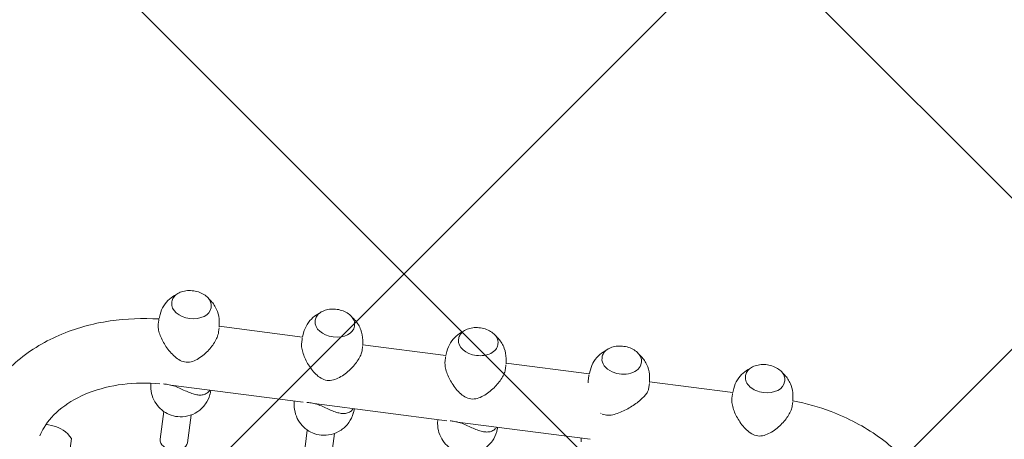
# Model space of a CAD drawing. Header units: metres. Extents: x 5484066 to 5586315, y 5680530 to 5718493.
# Tile 36 of 110: x 5516083.679 to 5516084.326, y 5683296.641 to 5683296.916. Entities that reach past the tile are written whole.
import ezdxf
from ezdxf import colors
from ezdxf.entities.mleader import LeaderData, LeaderLine
from ezdxf.math import Vec2, Vec3

# ---------------------------------------------------------------- set-up
doc = ezdxf.new("R2010")
doc.units = ezdxf.units.M
for name, color, linetype in [('01-SIM Weglinie-PZT-PTW_06-10-2025$0$A-Nawierzchnie', 41, 'Continuous'), ('01-SIM Weglinie-PZT-PTW_06-10-2025$0$A-Plac-Zabaw', 81, 'Continuous'), ('_xref', 7, 'Continuous')]:
    doc.layers.add(name, color=color, linetype=linetype)
doc.layers.add('RR_opis', color=7, linetype='Continuous', lineweight=0)
doc.styles.add('Garamond', font='GARA.TTF', dxfattribs={"height": 1})

# ---------------------------------------------------------------- blocks, each defined once
blk = doc.blocks.new('_None')
blk = doc.blocks.new('01-SIM Weglinie-PZT-PTW_06-10-2025$0$A$C615C02F7')
at = {"lineweight": 0}
for p, q in [((1296.329694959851, 300.5388401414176), (1296.362632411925, 300.9153169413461)), ((1296.362632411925, 300.9846767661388), (1296.362632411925, 300.9153169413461)), ((1293.743409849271, 299.2153169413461), (1295.662632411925, 299.2153169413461)), ((1299.719442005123, 294.4759983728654), (1299.928278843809, 294.5009050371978)), ((1304.099961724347, 294.515316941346), (1303.838938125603, 294.515316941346)), ((1304.484216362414, 294.4759983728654), (1304.208939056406, 294.5088289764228)), ((1305.416876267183, 293.815316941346), (1305.351094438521, 293.815316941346)), ((1296.350298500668, 293.415316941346), (1298.190310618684, 293.415316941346)), ((1299.970789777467, 293.1858959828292), (1299.970789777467, 284.4081330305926)), ((1296.350298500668, 291.615316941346), (1298.190310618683, 291.615316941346)), ((1305.416876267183, 291.215316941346), (1305.351094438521, 291.215316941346)), ((1299.719442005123, 290.5546355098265), (1299.970789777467, 290.5246588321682)), ((1304.099961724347, 290.515316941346), (1303.838938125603, 290.515316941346)), ((1304.484216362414, 290.5546355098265), (1304.208939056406, 290.5218049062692)), ((1304.210789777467, 290.5220256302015), (1304.210789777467, 285.0086082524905)), ((1299.719442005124, 284.9759983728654), (1299.970789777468, 285.0059750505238)), ((1304.099961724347, 285.015316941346), (1303.842212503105, 285.015316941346)), ((1304.484216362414, 284.9759983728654), (1304.208939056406, 285.0088289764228)), ((1305.416876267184, 284.315316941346), (1305.351094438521, 284.315316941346)), ((1296.350298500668, 283.915316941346), (1298.190310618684, 283.915316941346)), ((1299.970789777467, 283.685895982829), (1299.970789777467, 274.9081330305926)), ((1296.350298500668, 282.115316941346), (1298.190310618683, 282.115316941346)), ((1305.416876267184, 281.715316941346), (1305.351094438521, 281.715316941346)), ((1299.719442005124, 281.0546355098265), (1299.970789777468, 281.0246588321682)), ((1304.099961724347, 281.015316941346), (1303.842212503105, 281.015316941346)), ((1304.484216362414, 281.0546355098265), (1304.208939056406, 281.0218049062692)), ((1304.210789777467, 281.0220256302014), (1304.210789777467, 275.5086082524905)), ((1299.719442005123, 275.4759983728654), (1299.970789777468, 275.5059750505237)), ((1304.099961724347, 275.515316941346), (1303.842375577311, 275.515316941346)), ((1304.484216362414, 275.4759983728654), (1304.208939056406, 275.5088289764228)), ((1305.416876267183, 274.8153169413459), (1305.351094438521, 274.8153169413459)), ((1299.970789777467, 274.185895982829), (1299.970789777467, 265.4081330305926)), ((1305.416876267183, 272.2153169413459), (1305.351094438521, 272.2153169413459)), ((1299.719442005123, 271.5546355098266), (1299.970789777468, 271.5246588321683)), ((1304.099961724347, 271.515316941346), (1303.842375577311, 271.515316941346)), ((1304.484216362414, 271.5546355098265), (1304.208939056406, 271.5218049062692)), ((1304.210789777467, 271.5220256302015), (1304.210789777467, 266.0086082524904)), ((1299.719442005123, 265.9759983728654), (1299.970789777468, 266.0059750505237)), ((1304.099961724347, 266.015316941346), (1303.730706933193, 266.015316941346)), ((1304.484216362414, 265.9759983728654), (1304.208939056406, 266.0088289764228)), ((1305.416876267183, 265.315316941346), (1305.351094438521, 265.315316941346)), ((1305.416876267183, 262.715316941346), (1305.351094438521, 262.715316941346)), ((1304.099961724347, 262.015316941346), (1303.730706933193, 262.015316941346)), ((1304.484216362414, 262.0546355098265), (1304.208939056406, 262.0218049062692)), ((1304.210789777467, 262.0220256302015), (1304.210789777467, 256.5086082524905)), ((1304.099961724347, 256.515316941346), (1303.842375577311, 256.515316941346)), ((1304.484216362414, 256.4759983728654), (1304.208939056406, 256.5088289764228)), ((1305.416876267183, 255.815316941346), (1305.351094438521, 255.815316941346)), ((1305.416876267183, 253.215316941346), (1305.351094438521, 253.215316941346)), ((1304.099961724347, 252.515316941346), (1303.842375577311, 252.515316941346)), ((1304.484216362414, 252.5546355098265), (1304.208939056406, 252.5218049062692))]:
    blk.add_line(p, q, dxfattribs=at)
blk.add_arc((1294.337305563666, 300.7131516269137), 2.000000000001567, 311.5033183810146, 354.9999999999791, dxfattribs=at)
at = {"lineweight": 0, "extrusion": (0, 0, -1)}
for centre, major_axis, ratio, start_param, end_param in [((1304.099961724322, 292.5153169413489), (4.509766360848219e-11, 1.999999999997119), 0.6770245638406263, -1.533795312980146e-11, 0.0805696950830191), ((1305.351094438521, 292.515316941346), (0, -1.300000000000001), 0.6770245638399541, 7.02073280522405e-14, 3.141592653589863), ((1296.350298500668, 292.5153169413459), (0, -0.8999999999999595), 0.6770245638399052, 1.014105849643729e-13, 3.141592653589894), ((1304.099961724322, 292.5153169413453), (4.504538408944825e-11, -1.999999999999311), 0.6770245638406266, -0.0805696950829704, 1.529837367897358e-11), ((1304.099961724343, 283.0153169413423), (7.168733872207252e-12, 2.000000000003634), 0.6770245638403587, -2.27196039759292e-12, 0.08056969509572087), ((1305.351094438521, 283.015316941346), (0, -1.300000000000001), 0.6770245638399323, 7.020732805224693e-14, 3.141592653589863), ((1304.099961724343, 283.0153169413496), (7.168932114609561e-12, -2.000000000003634), 0.6770245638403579, -0.08056969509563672, 2.356129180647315e-12), ((1304.099961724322, 273.5153169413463), (4.504549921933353e-11, 1.999999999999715), 0.6770245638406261, -1.529976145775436e-11, 0.08056969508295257), ((1305.351094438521, 273.5153169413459), (3.810182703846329e-14, 1.300000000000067), 0.6770245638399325, -1.57079632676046, 2.136069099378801e-13), ((1305.351094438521, 273.515316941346), (3.410605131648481e-13, -1.30000000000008), 0.6770245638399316, 8.145176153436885e-14, 1.570796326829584), ((1304.099961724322, 273.5153169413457), (4.504543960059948e-11, -1.99999999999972), 0.6770245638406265, -0.08056969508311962, 1.513265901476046e-11), ((1304.099961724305, 264.0153169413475), (7.729940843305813e-11, 1.999999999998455), 0.677024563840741, -2.602185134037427e-11, 0.08056969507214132), ((1305.351094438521, 264.015316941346), (-1.143529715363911e-13, 1.299999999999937), 0.6770245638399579, -1.152579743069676, 1.862954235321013e-13), ((1305.351094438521, 264.0153169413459), (1.13686837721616e-13, -1.299999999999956), 0.6770245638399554, 3.397922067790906e-13, 1.989012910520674), ((1304.099961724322, 264.0153169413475), (4.499337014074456e-11, -2.000000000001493), 0.6770245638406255, -0.08056969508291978, 1.526101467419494e-11), ((1304.099961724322, 254.5153169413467), (4.509766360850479e-11, 1.999999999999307), 0.6770245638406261, -1.533795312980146e-11, 0.0805696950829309), ((1305.351094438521, 254.5153169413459), (1.122963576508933e-13, 1.29999999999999), 0.6770245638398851, -1.570796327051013, 2.240430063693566e-13), ((1305.351094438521, 254.515316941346), (2.273736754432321e-13, -1.300000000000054), 0.67702456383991, 2.106219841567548e-13, 1.570796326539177), ((1304.099961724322, 254.5153169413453), (4.509753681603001e-11, -1.999999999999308), 0.6770245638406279, -0.08056969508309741, 1.51714335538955e-11)]:
    blk.add_ellipse(centre, major_axis=major_axis, ratio=ratio, start_param=start_param, end_param=end_param, dxfattribs=at)
at = {"lineweight": 0}
for points, knots in [([(1295.517107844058, 305.5942624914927), (1296.214845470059, 305.5212331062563), (1296.90260698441, 305.3504112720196), (1298.497738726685, 304.7217015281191), (1299.370740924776, 304.1727881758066), (1300.97137866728, 302.7595216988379), (1301.686384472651, 301.8766882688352), (1302.860353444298, 299.9057029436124), (1303.319841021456, 298.8170857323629), (1303.930938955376, 296.652149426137), (1304.110648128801, 295.5873596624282), (1304.179120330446, 294.5118963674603)], [0.0768781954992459, 0.0768781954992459, 0.0768781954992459, 0.0768781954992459, 0.2823252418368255, 0.2823252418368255, 0.5762406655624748, 0.5762406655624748, 0.8903999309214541, 0.8903999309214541, 1.204559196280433, 1.204559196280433, 1.48450158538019, 1.48450158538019, 1.48450158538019, 1.48450158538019]), ([(1295.570077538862, 301.2881303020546), (1295.762181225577, 301.2388299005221), (1295.95537062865, 301.1720558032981), (1296.626851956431, 300.8756030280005), (1297.110270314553, 300.5483451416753), (1298.015284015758, 299.6549126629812), (1298.435895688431, 299.0942011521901), (1299.133957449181, 297.8069808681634), (1299.416237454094, 297.0893138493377), (1299.816634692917, 295.5538554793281), (1299.935310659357, 294.7369400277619), (1299.963945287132, 293.9114085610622), (1299.963986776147, 293.9102069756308), (1299.96402807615, 293.9090053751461)], [6.469859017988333, 6.469859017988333, 6.469859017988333, 6.469859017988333, 6.597344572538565, 6.597344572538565, 6.911503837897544, 6.911503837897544, 7.218941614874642, 7.218941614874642, 7.513461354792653, 7.513461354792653, 7.806885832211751, 7.806885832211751, 7.807313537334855, 7.807313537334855, 7.807313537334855, 7.807313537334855]), ([(1299.719442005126, 294.4759983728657), (1299.508849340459, 294.4508823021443), (1299.307812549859, 294.3916962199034), (1298.938655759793, 294.2236952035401), (1298.775284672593, 294.1120081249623), (1298.483034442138, 293.8545837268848), (1298.365172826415, 293.706877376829), (1298.162796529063, 293.3855269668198), (1298.092524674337, 293.2137336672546), (1297.989036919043, 292.8474505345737), (1297.967625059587, 292.6556903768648), (1297.978323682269, 292.2538531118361), (1298.014631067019, 292.0427107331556), (1298.174926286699, 291.620885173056), (1298.28756747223, 291.4112673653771), (1298.615222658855, 291.0448685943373), (1298.80084351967, 290.8878780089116), (1299.22686858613, 290.6666392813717), (1299.447793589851, 290.5918205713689), (1299.694970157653, 290.5576697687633), (1299.70719189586, 290.5560965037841), (1299.719442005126, 290.5546355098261)], [0.08056969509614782, 0.08056969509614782, 0.08056969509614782, 0.08056969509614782, 0.2988802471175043, 0.2988802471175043, 0.5377293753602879, 0.5377293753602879, 0.8215444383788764, 0.8215444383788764, 1.175449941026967, 1.175449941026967, 1.610101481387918, 1.610101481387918, 2.082262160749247, 2.082262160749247, 2.49357615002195, 2.49357615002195, 2.803506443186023, 2.803506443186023, 3.04832390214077, 3.04832390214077, 3.061022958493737, 3.061022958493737, 3.061022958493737, 3.061022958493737]), ([(1303.838938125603, 294.515316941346), (1303.808366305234, 294.5152931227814), (1303.776768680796, 294.5135474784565), (1303.653417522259, 294.5003124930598), (1303.55284249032, 294.4766638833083), (1303.339678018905, 294.4024506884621), (1303.227098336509, 294.3519099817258), (1302.999359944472, 294.2291544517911), (1302.883946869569, 294.1568226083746), (1302.659735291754, 293.9981087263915), (1302.550944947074, 293.9117289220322), (1302.342200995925, 293.7288215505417), (1302.235082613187, 293.6248630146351), (1302.033902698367, 293.4033205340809), (1301.939757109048, 293.2858122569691), (1301.777066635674, 293.0411957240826), (1301.708469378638, 292.9143659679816), (1301.613585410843, 292.6508204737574), (1301.587524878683, 292.5139637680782), (1301.601644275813, 292.2268678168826), (1301.641057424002, 292.0922198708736), (1301.761475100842, 291.8365771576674), (1301.842266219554, 291.715463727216), (1302.028295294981, 291.4855261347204), (1302.133557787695, 291.3769894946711), (1302.355506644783, 291.176227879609), (1302.472269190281, 291.0840873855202), (1302.69778556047, 290.9259537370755), (1302.814399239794, 290.8532582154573), (1303.052728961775, 290.7249016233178), (1303.174436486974, 290.6692456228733), (1303.412504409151, 290.5819662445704), (1303.529128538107, 290.5502694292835), (1303.708608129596, 290.5210491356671), (1303.775771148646, 290.515368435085), (1303.838938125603, 290.515316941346)], [3.19738428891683, 3.19738428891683, 3.19738428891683, 3.19738428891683, 3.341752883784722, 3.341752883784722, 3.745412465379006, 3.745412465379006, 4.14907204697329, 4.14907204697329, 4.552731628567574, 4.552731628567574, 4.956391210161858, 4.956391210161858, 5.388169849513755, 5.388169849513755, 5.819948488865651, 5.819948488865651, 6.251727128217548, 6.251727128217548, 6.683505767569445, 6.683505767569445, 7.115284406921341, 7.115284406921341, 7.547063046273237, 7.547063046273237, 7.978841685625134, 7.978841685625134, 8.41062032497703, 8.41062032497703, 8.814279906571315, 8.814279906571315, 9.217939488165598, 9.217939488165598, 9.621599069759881, 9.621599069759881, 9.880890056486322, 9.880890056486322, 9.880890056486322, 9.880890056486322]), ([(1304.484216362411, 294.4759983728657), (1304.694809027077, 294.4508823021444), (1304.895845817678, 294.3916962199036), (1305.265002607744, 294.2236952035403), (1305.428373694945, 294.1120081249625), (1305.706464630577, 293.8670557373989), (1305.817140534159, 293.732979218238), (1305.903772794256, 293.6022185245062)], [0.08056969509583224, 0.08056969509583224, 0.08056969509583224, 0.08056969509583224, 0.2988802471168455, 0.2988802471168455, 0.5377293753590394, 0.5377293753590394, 0.7962217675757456, 0.7962217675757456, 0.7962217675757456, 0.7962217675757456]), ([(1305.416876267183, 293.815316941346), (1305.510770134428, 293.815316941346), (1305.604609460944, 293.7932999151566), (1305.783177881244, 293.7075509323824), (1305.867797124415, 293.6434849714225), (1306.01961056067, 293.4794118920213), (1306.086600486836, 293.3790290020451), (1306.195753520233, 293.1523415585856), (1306.237822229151, 293.0259870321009), (1306.292741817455, 292.760303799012), (1306.305582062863, 292.6210190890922), (1306.300782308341, 292.3435578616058), (1306.283148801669, 292.2054287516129), (1306.219110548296, 291.9441703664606), (1306.172711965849, 291.821086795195), (1306.055614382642, 291.6024422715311), (1305.984935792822, 291.5069028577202), (1305.826341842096, 291.3535288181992), (1305.738491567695, 291.295564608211), (1305.571697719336, 291.2302414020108), (1305.494297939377, 291.215316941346), (1305.416876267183, 291.215316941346)], [0, 0, 0, 0, 0.3143303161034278, 0.3143303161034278, 0.6316842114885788, 0.6316842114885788, 0.9525798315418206, 0.9525798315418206, 1.274463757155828, 1.274463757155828, 1.596342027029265, 1.596342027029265, 1.918162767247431, 1.918162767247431, 2.240057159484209, 2.240057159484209, 2.561891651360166, 2.561891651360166, 2.882406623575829, 2.882406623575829, 3.141592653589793, 3.141592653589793, 3.141592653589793, 3.141592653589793]), ([(1299.946384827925, 293.0087156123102), (1299.970423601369, 293.1481933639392), (1299.980714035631, 293.2763360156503), (1299.988467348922, 293.4959065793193), (1299.988042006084, 293.5899865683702), (1299.987872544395, 293.6783784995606)], [0, 0, 0, 0, 0.4317786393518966, 0.4317786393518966, 0.7940899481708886, 0.7940899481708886, 0.7940899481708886, 0.7940899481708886]), ([(1299.970789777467, 290.6008612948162), (1299.905379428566, 290.6315001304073), (1299.846513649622, 290.6704014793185), (1299.730841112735, 290.7764904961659), (1299.679192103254, 290.8485257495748), (1299.603728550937, 291.010964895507), (1299.579788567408, 291.1015355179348), (1299.556174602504, 291.2926852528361), (1299.556465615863, 291.3932656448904), (1299.574531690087, 291.6011292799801), (1299.5943081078, 291.7165192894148), (1299.650298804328, 291.9570643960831), (1299.686498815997, 292.0821566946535), (1299.765724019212, 292.3376973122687), (1299.808657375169, 292.4678860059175), (1299.887169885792, 292.7335742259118), (1299.922346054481, 292.8692378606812), (1299.946384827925, 293.0087156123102)], [10.1135148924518, 10.1135148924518, 10.1135148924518, 10.1135148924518, 10.42891823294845, 10.42891823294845, 10.83257781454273, 10.83257781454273, 11.23623739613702, 11.23623739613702, 11.6398969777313, 11.6398969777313, 12.0716756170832, 12.0716756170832, 12.5034542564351, 12.5034542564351, 12.93523289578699, 12.93523289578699, 13.36701153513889, 13.36701153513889, 13.36701153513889, 13.36701153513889]), ([(1305.903772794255, 291.4284153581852), (1305.854102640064, 291.3534443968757), (1305.796562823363, 291.2776056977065), (1305.588435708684, 291.0448685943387), (1305.402814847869, 290.8878780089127), (1304.976789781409, 290.6666392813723), (1304.755864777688, 290.5918205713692), (1304.508688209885, 290.5576697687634), (1304.496466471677, 290.5560965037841), (1304.484216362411, 290.5546355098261)], [2.345370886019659, 2.345370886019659, 2.345370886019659, 2.345370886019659, 2.493576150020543, 2.493576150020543, 2.803506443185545, 2.803506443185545, 3.048323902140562, 3.048323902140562, 3.061022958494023, 3.061022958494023, 3.061022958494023, 3.061022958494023]), ([(1299.719442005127, 284.9759983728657), (1299.50884934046, 284.9508823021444), (1299.30781254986, 284.8916962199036), (1298.938655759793, 284.7236952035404), (1298.775284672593, 284.6120081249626), (1298.483034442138, 284.3545837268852), (1298.365172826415, 284.2068773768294), (1298.162796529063, 283.8855269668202), (1298.092524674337, 283.7137336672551), (1297.989036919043, 283.3474505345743), (1297.967625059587, 283.1556903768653), (1297.978323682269, 282.7538531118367), (1298.014631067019, 282.5427107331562), (1298.174926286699, 282.1208851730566), (1298.28756747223, 281.9112673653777), (1298.615222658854, 281.5448685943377), (1298.800843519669, 281.3878780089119), (1299.226868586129, 281.1666392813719), (1299.44779358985, 281.0918205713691), (1299.694970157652, 281.0576697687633), (1299.707191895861, 281.0560965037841), (1299.719442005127, 281.0546355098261)], [0.0805696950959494, 0.0805696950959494, 0.0805696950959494, 0.0805696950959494, 0.2988802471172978, 0.2988802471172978, 0.5377293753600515, 0.5377293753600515, 0.8215444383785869, 0.8215444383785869, 1.175449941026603, 1.175449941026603, 1.610101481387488, 1.610101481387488, 2.082262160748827, 2.082262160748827, 2.493576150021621, 2.493576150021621, 2.803506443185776, 2.803506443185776, 3.048323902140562, 3.048323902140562, 3.061022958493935, 3.061022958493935, 3.061022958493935, 3.061022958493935]), ([(1303.842212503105, 285.015316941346), (1303.756744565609, 285.0152897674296), (1303.662564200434, 285.0035726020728), (1303.45413411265, 284.9547312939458), (1303.338871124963, 284.9155625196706), (1303.104427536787, 284.8141468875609), (1302.984986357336, 284.7518093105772), (1302.751822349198, 284.6112214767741), (1302.638107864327, 284.5329751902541), (1302.418860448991, 284.3647259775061), (1302.30573094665, 284.2677180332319), (1302.0916605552, 284.0583002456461), (1301.99064030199, 283.9459716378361), (1301.813565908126, 283.7096984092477), (1301.737476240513, 283.5860384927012), (1301.626950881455, 283.3266538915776), (1301.592733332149, 283.1908014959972), (1301.589656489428, 282.9029849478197), (1301.620964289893, 282.7666512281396), (1301.725925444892, 282.5055444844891), (1301.799357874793, 282.3806388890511), (1301.971346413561, 282.1411668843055), (1302.069944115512, 282.0268832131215), (1302.279488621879, 281.8129369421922), (1302.390516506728, 281.7133536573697), (1302.606108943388, 281.5397058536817), (1302.71811859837, 281.4584775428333), (1302.948206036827, 281.3112743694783), (1303.066275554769, 281.2453028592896), (1303.298468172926, 281.1361564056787), (1303.412849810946, 281.0928812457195), (1303.628577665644, 281.0336360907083), (1303.72991319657, 281.0176905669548), (1303.828115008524, 281.0154002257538), (1303.835186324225, 281.0153182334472), (1303.842212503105, 281.015316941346)], [3.373294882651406, 3.373294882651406, 3.373294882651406, 3.373294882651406, 3.745412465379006, 3.745412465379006, 4.14907204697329, 4.14907204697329, 4.552731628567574, 4.552731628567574, 4.956391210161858, 4.956391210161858, 5.388169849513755, 5.388169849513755, 5.819948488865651, 5.819948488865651, 6.251727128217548, 6.251727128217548, 6.683505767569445, 6.683505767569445, 7.115284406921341, 7.115284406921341, 7.547063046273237, 7.547063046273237, 7.978841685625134, 7.978841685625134, 8.41062032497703, 8.41062032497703, 8.814279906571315, 8.814279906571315, 9.217939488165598, 9.217939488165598, 9.621599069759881, 9.621599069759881, 10.02525865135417, 10.02525865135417, 10.05680065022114, 10.05680065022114, 10.05680065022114, 10.05680065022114]), ([(1304.484216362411, 284.9759983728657), (1304.694809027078, 284.9508823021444), (1304.895845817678, 284.8916962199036), (1305.265002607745, 284.7236952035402), (1305.428373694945, 284.6120081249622), (1305.706464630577, 284.3670557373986), (1305.817140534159, 284.2329792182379), (1305.903772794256, 284.102218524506)], [0.08056969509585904, 0.08056969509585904, 0.08056969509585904, 0.08056969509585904, 0.2988802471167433, 0.2988802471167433, 0.5377293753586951, 0.5377293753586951, 0.7962217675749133, 0.7962217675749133, 0.7962217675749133, 0.7962217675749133]), ([(1299.946384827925, 283.5087156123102), (1299.970423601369, 283.6481933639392), (1299.980714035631, 283.7763360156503), (1299.988573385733, 283.9989094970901), (1299.988012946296, 284.095621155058), (1299.987862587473, 284.1863158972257)], [0, 0, 0, 0, 0.4317786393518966, 0.4317786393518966, 0.8049501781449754, 0.8049501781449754, 0.8049501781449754, 0.8049501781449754]), ([(1305.416876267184, 284.315316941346), (1305.510770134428, 284.315316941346), (1305.604609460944, 284.2932999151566), (1305.783177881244, 284.2075509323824), (1305.867797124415, 284.1434849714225), (1306.019610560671, 283.9794118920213), (1306.086600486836, 283.8790290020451), (1306.195753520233, 283.6523415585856), (1306.237822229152, 283.5259870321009), (1306.292741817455, 283.260303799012), (1306.305582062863, 283.1210190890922), (1306.300782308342, 282.8435578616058), (1306.283148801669, 282.7054287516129), (1306.219110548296, 282.4441703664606), (1306.17271196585, 282.321086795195), (1306.055614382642, 282.1024422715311), (1305.984935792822, 282.0069028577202), (1305.826341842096, 281.8535288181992), (1305.738491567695, 281.795564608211), (1305.571697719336, 281.7302414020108), (1305.494297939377, 281.715316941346), (1305.416876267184, 281.715316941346)], [0, 0, 0, 0, 0.3143303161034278, 0.3143303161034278, 0.6316842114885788, 0.6316842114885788, 0.9525798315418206, 0.9525798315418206, 1.274463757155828, 1.274463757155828, 1.596342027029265, 1.596342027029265, 1.918162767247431, 1.918162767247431, 2.240057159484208, 2.240057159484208, 2.561891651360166, 2.561891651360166, 2.882406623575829, 2.882406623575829, 3.141592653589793, 3.141592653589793, 3.141592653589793, 3.141592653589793]), ([(1299.970789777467, 281.1008612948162), (1299.905379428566, 281.1315001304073), (1299.846513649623, 281.1704014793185), (1299.730841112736, 281.2764904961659), (1299.679192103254, 281.3485257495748), (1299.603728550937, 281.510964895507), (1299.579788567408, 281.6015355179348), (1299.556174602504, 281.7926852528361), (1299.556465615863, 281.8932656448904), (1299.574531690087, 282.1011292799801), (1299.5943081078, 282.2165192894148), (1299.650298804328, 282.4570643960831), (1299.686498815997, 282.5821566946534), (1299.765724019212, 282.8376973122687), (1299.808657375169, 282.9678860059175), (1299.887169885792, 283.2335742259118), (1299.922346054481, 283.3692378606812), (1299.946384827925, 283.5087156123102)], [10.1135148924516, 10.1135148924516, 10.1135148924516, 10.1135148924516, 10.42891823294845, 10.42891823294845, 10.83257781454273, 10.83257781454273, 11.23623739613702, 11.23623739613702, 11.6398969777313, 11.6398969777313, 12.0716756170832, 12.0716756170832, 12.5034542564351, 12.5034542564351, 12.93523289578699, 12.93523289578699, 13.36701153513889, 13.36701153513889, 13.36701153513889, 13.36701153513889]), ([(1305.903772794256, 281.9284153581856), (1305.854102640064, 281.8534443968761), (1305.796562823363, 281.7776056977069), (1305.588435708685, 281.5448685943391), (1305.40281484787, 281.3878780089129), (1304.976789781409, 281.1666392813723), (1304.755864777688, 281.0918205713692), (1304.508688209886, 281.0576697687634), (1304.496466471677, 281.0560965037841), (1304.484216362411, 281.0546355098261)], [2.345370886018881, 2.345370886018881, 2.345370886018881, 2.345370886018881, 2.493576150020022, 2.493576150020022, 2.80350644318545, 2.80350644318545, 3.048323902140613, 3.048323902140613, 3.061022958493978, 3.061022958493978, 3.061022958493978, 3.061022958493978]), ([(1299.719442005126, 275.4759983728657), (1299.508849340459, 275.4508823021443), (1299.307812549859, 275.3916962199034), (1298.938655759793, 275.2236952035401), (1298.775284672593, 275.1120081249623), (1298.483034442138, 274.8545837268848), (1298.365172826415, 274.706877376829), (1298.162796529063, 274.3855269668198), (1298.092524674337, 274.2137336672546), (1297.989036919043, 273.8474505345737), (1297.967625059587, 273.6556903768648), (1297.978323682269, 273.2538531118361), (1298.014631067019, 273.0427107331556), (1298.174926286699, 272.620885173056), (1298.28756747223, 272.4112673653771), (1298.615222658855, 272.0448685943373), (1298.80084351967, 271.8878780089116), (1299.22686858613, 271.6666392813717), (1299.447793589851, 271.5918205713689), (1299.694970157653, 271.5576697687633), (1299.70719189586, 271.5560965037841), (1299.719442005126, 271.5546355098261)], [0.08056969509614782, 0.08056969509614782, 0.08056969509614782, 0.08056969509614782, 0.2988802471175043, 0.2988802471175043, 0.5377293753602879, 0.5377293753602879, 0.8215444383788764, 0.8215444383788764, 1.175449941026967, 1.175449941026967, 1.610101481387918, 1.610101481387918, 2.082262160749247, 2.082262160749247, 2.49357615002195, 2.49357615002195, 2.803506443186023, 2.803506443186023, 3.04832390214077, 3.04832390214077, 3.061022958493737, 3.061022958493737, 3.061022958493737, 3.061022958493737]), ([(1303.842375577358, 275.515316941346), (1303.751279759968, 275.5153169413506), (1303.649785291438, 275.5015256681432), (1303.433446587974, 275.4464826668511), (1303.318613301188, 275.4052555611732), (1303.085274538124, 275.2999613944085), (1302.966509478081, 275.235798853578), (1302.734866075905, 275.0918854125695), (1302.621996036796, 275.0121381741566), (1302.404561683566, 274.8411683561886), (1302.292476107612, 274.7428604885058), (1302.080656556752, 274.5311520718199), (1301.980842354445, 274.4178318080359), (1301.806302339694, 274.1799295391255), (1301.731537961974, 274.0556312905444), (1301.623790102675, 273.7953531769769), (1301.591026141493, 273.659243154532), (1301.59102614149, 273.5153169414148)], [10.02525865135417, 10.02525865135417, 10.02525865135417, 10.02525865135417, 10.42891823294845, 10.42891823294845, 10.83257781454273, 10.83257781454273, 11.23623739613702, 11.23623739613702, 11.6398969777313, 11.6398969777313, 12.0716756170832, 12.0716756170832, 12.5034542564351, 12.5034542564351, 12.93523289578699, 12.93523289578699, 13.36701153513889, 13.36701153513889, 13.36701153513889, 13.36701153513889]), ([(1304.484216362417, 275.475998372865), (1304.694809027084, 275.450882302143), (1304.895845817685, 275.3916962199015), (1305.265002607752, 275.2236952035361), (1305.428373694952, 275.1120081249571), (1305.70646463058, 274.8670557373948), (1305.81714053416, 274.7329792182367), (1305.903772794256, 274.6022185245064)], [0.08056969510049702, 0.08056969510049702, 0.08056969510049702, 0.08056969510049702, 0.2988802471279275, 0.2988802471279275, 0.5377293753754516, 0.5377293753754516, 0.7962217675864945, 0.7962217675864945, 0.7962217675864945, 0.7962217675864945]), ([(1299.946384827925, 274.0087156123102), (1299.970423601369, 274.1481933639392), (1299.980714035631, 274.2763360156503), (1299.988573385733, 274.4989094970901), (1299.988012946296, 274.595621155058), (1299.987862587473, 274.6863158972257)], [0, 0, 0, 0, 0.4317786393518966, 0.4317786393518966, 0.8049501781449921, 0.8049501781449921, 0.8049501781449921, 0.8049501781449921]), ([(1305.416876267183, 274.8153169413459), (1305.510770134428, 274.8153169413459), (1305.604609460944, 274.7932999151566), (1305.783177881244, 274.7075509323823), (1305.867797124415, 274.6434849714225), (1306.01961056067, 274.4794118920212), (1306.086600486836, 274.3790290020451), (1306.195753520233, 274.1523415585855), (1306.237822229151, 274.0259870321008), (1306.292741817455, 273.7603037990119), (1306.305582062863, 273.6210190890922), (1306.300782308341, 273.3435578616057), (1306.283148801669, 273.2054287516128), (1306.219110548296, 272.9441703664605), (1306.172711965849, 272.821086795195), (1306.055614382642, 272.6024422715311), (1305.984935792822, 272.5069028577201), (1305.826341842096, 272.3535288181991), (1305.738491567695, 272.2955646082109), (1305.571697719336, 272.2302414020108), (1305.494297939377, 272.2153169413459), (1305.416876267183, 272.2153169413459)], [0, 0, 0, 0, 0.3143303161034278, 0.3143303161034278, 0.6316842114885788, 0.6316842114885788, 0.9525798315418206, 0.9525798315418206, 1.274463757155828, 1.274463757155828, 1.596342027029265, 1.596342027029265, 1.918162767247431, 1.918162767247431, 2.240057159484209, 2.240057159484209, 2.561891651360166, 2.561891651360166, 2.882406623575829, 2.882406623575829, 3.141592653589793, 3.141592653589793, 3.141592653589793, 3.141592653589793]), ([(1299.970789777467, 271.6008612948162), (1299.905379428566, 271.6315001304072), (1299.846513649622, 271.6704014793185), (1299.730841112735, 271.7764904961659), (1299.679192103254, 271.8485257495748), (1299.603728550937, 272.010964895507), (1299.579788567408, 272.1015355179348), (1299.556174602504, 272.2926852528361), (1299.556465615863, 272.3932656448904), (1299.574531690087, 272.6011292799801), (1299.5943081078, 272.7165192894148), (1299.650298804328, 272.9570643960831), (1299.686498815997, 273.0821566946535), (1299.765724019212, 273.3376973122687), (1299.808657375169, 273.4678860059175), (1299.887169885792, 273.7335742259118), (1299.922346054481, 273.8692378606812), (1299.946384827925, 274.0087156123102)], [10.11351489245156, 10.11351489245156, 10.11351489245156, 10.11351489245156, 10.42891823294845, 10.42891823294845, 10.83257781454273, 10.83257781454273, 11.23623739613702, 11.23623739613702, 11.6398969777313, 11.6398969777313, 12.0716756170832, 12.0716756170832, 12.5034542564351, 12.5034542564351, 12.93523289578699, 12.93523289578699, 13.36701153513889, 13.36701153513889, 13.36701153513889, 13.36701153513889]), ([(1301.59102614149, 273.5153169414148), (1301.591026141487, 273.3713907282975), (1301.623790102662, 273.2352807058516), (1301.731537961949, 272.9750025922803), (1301.806302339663, 272.8507043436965), (1301.980842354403, 272.6128020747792), (1302.080656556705, 272.4994818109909), (1302.292476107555, 272.2877733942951), (1302.404561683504, 272.1894655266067), (1302.621996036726, 272.0184957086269), (1302.734866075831, 271.9387484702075), (1302.966509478, 271.7948350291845), (1303.085274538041, 271.7306724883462), (1303.3186133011, 271.6253783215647), (1303.433446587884, 271.5841512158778), (1303.649785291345, 271.5291082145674), (1303.751279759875, 271.5153169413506), (1303.842375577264, 271.515316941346)], [0, 0, 0, 0, 0.4317786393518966, 0.4317786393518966, 0.8635572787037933, 0.8635572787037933, 1.29533591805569, 1.29533591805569, 1.727114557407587, 1.727114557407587, 2.13077413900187, 2.13077413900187, 2.534433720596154, 2.534433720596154, 2.938093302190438, 2.938093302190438, 3.341752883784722, 3.341752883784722, 3.341752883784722, 3.341752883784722]), ([(1305.903772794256, 272.4284153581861), (1305.854102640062, 272.3534443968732), (1305.796562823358, 272.2776056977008), (1305.588435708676, 272.0448685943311), (1305.402814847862, 271.8878780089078), (1304.976789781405, 271.6666392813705), (1304.755864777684, 271.5918205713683), (1304.508688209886, 271.5576697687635), (1304.496466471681, 271.5560965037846), (1304.484216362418, 271.5546355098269)], [2.345370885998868, 2.345370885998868, 2.345370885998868, 2.345370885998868, 2.493576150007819, 2.493576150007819, 2.803506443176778, 2.803506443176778, 3.048323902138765, 3.048323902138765, 3.061022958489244, 3.061022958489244, 3.061022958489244, 3.061022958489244]), ([(1304.484216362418, 265.975998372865), (1304.694809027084, 265.950882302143), (1304.895845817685, 265.8916962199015), (1305.265002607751, 265.7236952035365), (1305.428373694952, 265.6120081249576), (1305.706464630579, 265.3670557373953), (1305.817140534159, 265.2329792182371), (1305.903772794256, 265.1022185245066)], [0.0805696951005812, 0.0805696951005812, 0.0805696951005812, 0.0805696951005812, 0.2988802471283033, 0.2988802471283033, 0.5377293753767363, 0.5377293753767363, 0.7962217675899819, 0.7962217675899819, 0.7962217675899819, 0.7962217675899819]), ([(1305.416876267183, 265.315316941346), (1305.510770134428, 265.315316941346), (1305.604609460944, 265.2932999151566), (1305.783177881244, 265.2075509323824), (1305.867797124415, 265.1434849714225), (1306.01961056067, 264.9794118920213), (1306.086600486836, 264.8790290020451), (1306.195753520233, 264.6523415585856), (1306.237822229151, 264.5259870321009), (1306.292741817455, 264.260303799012), (1306.305582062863, 264.1210190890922), (1306.300782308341, 263.8435578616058), (1306.283148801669, 263.7054287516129), (1306.219110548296, 263.4441703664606), (1306.172711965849, 263.321086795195), (1306.055614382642, 263.1024422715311), (1305.984935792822, 263.0069028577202), (1305.826341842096, 262.8535288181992), (1305.738491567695, 262.795564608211), (1305.571697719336, 262.7302414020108), (1305.494297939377, 262.715316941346), (1305.416876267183, 262.715316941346)], [0, 0, 0, 0, 0.3143303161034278, 0.3143303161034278, 0.6316842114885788, 0.6316842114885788, 0.9525798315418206, 0.9525798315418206, 1.274463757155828, 1.274463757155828, 1.596342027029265, 1.596342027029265, 1.918162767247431, 1.918162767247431, 2.240057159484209, 2.240057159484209, 2.561891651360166, 2.561891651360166, 2.882406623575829, 2.882406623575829, 3.141592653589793, 3.141592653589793, 3.141592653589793, 3.141592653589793]), ([(1301.707725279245, 264.8275797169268), (1301.668151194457, 264.6960578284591), (1301.662600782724, 264.565487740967), (1301.695599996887, 264.3054917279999), (1301.733885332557, 264.1758843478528), (1301.83710052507, 263.9173433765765), (1301.902143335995, 263.7886437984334), (1302.047383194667, 263.5369365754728), (1302.127678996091, 263.4139775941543), (1302.288127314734, 263.1883066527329), (1302.373559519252, 263.0770779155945), (1302.553407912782, 262.8604817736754), (1302.64781566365, 262.7551097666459), (1302.837916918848, 262.5594572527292), (1302.933826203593, 262.46896734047), (1303.119474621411, 262.3103962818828), (1303.209209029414, 262.2423338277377), (1303.375698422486, 262.1330412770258), (1303.454931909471, 262.0901841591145), (1303.599152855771, 262.0322113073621), (1303.664156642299, 262.0170692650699), (1303.72398344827, 262.0153653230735), (1303.727359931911, 262.0153175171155), (1303.730706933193, 262.015316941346)], [0, 0, 0, 0, 0.4317786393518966, 0.4317786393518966, 0.8635572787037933, 0.8635572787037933, 1.29533591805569, 1.29533591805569, 1.727114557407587, 1.727114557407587, 2.13077413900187, 2.13077413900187, 2.534433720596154, 2.534433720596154, 2.938093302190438, 2.938093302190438, 3.341752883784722, 3.341752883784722, 3.745412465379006, 3.745412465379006, 4.14907204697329, 4.14907204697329, 4.17344934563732, 4.17344934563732, 4.17344934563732, 4.17344934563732]), ([(1305.903772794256, 262.9284153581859), (1305.854102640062, 262.8534443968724), (1305.796562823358, 262.7776056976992), (1305.588435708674, 262.5448685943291), (1305.402814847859, 262.3878780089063), (1304.976789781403, 262.1666392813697), (1304.755864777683, 262.091820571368), (1304.508688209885, 262.0576697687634), (1304.49646647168, 262.0560965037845), (1304.484216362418, 262.0546355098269)], [2.345370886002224, 2.345370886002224, 2.345370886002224, 2.345370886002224, 2.49357615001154, 2.49357615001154, 2.803506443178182, 2.803506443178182, 3.048323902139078, 3.048323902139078, 3.061022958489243, 3.061022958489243, 3.061022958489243, 3.061022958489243]), ([(1303.842375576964, 256.515316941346), (1303.751279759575, 256.5153169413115), (1303.649785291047, 256.5015256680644), (1303.433446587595, 256.446482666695), (1303.318613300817, 256.4052555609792), (1303.085274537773, 256.2999613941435), (1302.966509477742, 256.2357988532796), (1302.734866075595, 256.0918854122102), (1302.621996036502, 256.0121381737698), (1302.404561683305, 255.8411683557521), (1302.292476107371, 255.7428604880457), (1302.080656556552, 255.5311520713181), (1301.980842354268, 255.4178318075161), (1301.806302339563, 255.1799295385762), (1301.731537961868, 255.0556312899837), (1301.62379010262, 254.7953531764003), (1301.591026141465, 254.6592431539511), (1301.59102614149, 254.5153169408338)], [10.02525865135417, 10.02525865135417, 10.02525865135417, 10.02525865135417, 10.42891823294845, 10.42891823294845, 10.83257781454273, 10.83257781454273, 11.23623739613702, 11.23623739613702, 11.6398969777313, 11.6398969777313, 12.0716756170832, 12.0716756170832, 12.5034542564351, 12.5034542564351, 12.93523289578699, 12.93523289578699, 13.36701153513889, 13.36701153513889, 13.36701153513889, 13.36701153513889]), ([(1304.484216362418, 256.4759983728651), (1304.694809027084, 256.4508823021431), (1304.895845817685, 256.3916962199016), (1305.265002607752, 256.2236952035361), (1305.428373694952, 256.1120081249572), (1305.70646463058, 255.8670557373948), (1305.81714053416, 255.7329792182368), (1305.903772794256, 255.6022185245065)], [0.08056969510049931, 0.08056969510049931, 0.08056969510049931, 0.08056969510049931, 0.2988802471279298, 0.2988802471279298, 0.5377293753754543, 0.5377293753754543, 0.7962217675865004, 0.7962217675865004, 0.7962217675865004, 0.7962217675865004]), ([(1305.416876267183, 255.815316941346), (1305.510770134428, 255.815316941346), (1305.604609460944, 255.7932999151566), (1305.783177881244, 255.7075509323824), (1305.867797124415, 255.6434849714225), (1306.01961056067, 255.4794118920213), (1306.086600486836, 255.3790290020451), (1306.195753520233, 255.1523415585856), (1306.237822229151, 255.0259870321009), (1306.292741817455, 254.760303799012), (1306.305582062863, 254.6210190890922), (1306.300782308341, 254.3435578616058), (1306.283148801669, 254.2054287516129), (1306.219110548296, 253.9441703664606), (1306.172711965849, 253.821086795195), (1306.055614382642, 253.6024422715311), (1305.984935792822, 253.5069028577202), (1305.826341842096, 253.3535288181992), (1305.738491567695, 253.295564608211), (1305.571697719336, 253.2302414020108), (1305.494297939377, 253.215316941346), (1305.416876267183, 253.215316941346)], [0, 0, 0, 0, 0.3143303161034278, 0.3143303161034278, 0.6316842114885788, 0.6316842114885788, 0.9525798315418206, 0.9525798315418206, 1.274463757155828, 1.274463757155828, 1.596342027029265, 1.596342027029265, 1.918162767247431, 1.918162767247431, 2.240057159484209, 2.240057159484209, 2.561891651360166, 2.561891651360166, 2.882406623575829, 2.882406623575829, 3.141592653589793, 3.141592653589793, 3.141592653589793, 3.141592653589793]), ([(1301.59102614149, 254.5153169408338), (1301.591026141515, 254.3713907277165), (1301.623790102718, 254.235280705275), (1301.731537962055, 253.9750025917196), (1301.806302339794, 253.8507043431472), (1301.980842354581, 253.6128020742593), (1302.080656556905, 253.499481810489), (1302.292476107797, 253.2877733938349), (1302.404561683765, 253.1894655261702), (1302.62199603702, 253.0184957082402), (1302.734866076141, 252.9387484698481), (1302.966509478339, 252.794835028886), (1303.085274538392, 252.7306724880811), (1303.318613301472, 252.6253783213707), (1303.433446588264, 252.5841512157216), (1303.649785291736, 252.5291082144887), (1303.751279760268, 252.5153169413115), (1303.842375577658, 252.515316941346)], [0, 0, 0, 0, 0.4317786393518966, 0.4317786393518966, 0.8635572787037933, 0.8635572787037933, 1.29533591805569, 1.29533591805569, 1.727114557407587, 1.727114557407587, 2.13077413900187, 2.13077413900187, 2.534433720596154, 2.534433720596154, 2.938093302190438, 2.938093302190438, 3.341752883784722, 3.341752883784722, 3.341752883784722, 3.341752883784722]), ([(1305.903772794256, 253.4284153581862), (1305.854102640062, 253.3534443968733), (1305.796562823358, 253.2776056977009), (1305.588435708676, 253.0448685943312), (1305.402814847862, 252.8878780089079), (1304.976789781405, 252.6666392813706), (1304.755864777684, 252.5918205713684), (1304.508688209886, 252.5576697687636), (1304.496466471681, 252.5560965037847), (1304.484216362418, 252.554635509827)], [2.345370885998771, 2.345370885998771, 2.345370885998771, 2.345370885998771, 2.493576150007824, 2.493576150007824, 2.803506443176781, 2.803506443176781, 3.048323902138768, 3.048323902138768, 3.061022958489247, 3.061022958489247, 3.061022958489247, 3.061022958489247]), ([(1304.179120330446, 252.5187375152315), (1304.123386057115, 251.6433433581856), (1303.994016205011, 250.7750035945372), (1303.51455678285, 248.7699713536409), (1303.09929362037, 247.656213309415), (1302.010209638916, 245.6194251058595), (1301.336046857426, 244.6959664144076), (1299.756822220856, 243.1369507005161), (1298.84995554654, 242.5016763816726), (1297.115203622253, 241.7357995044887), (1296.322959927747, 241.5207166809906), (1295.517107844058, 241.4363713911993)], [1.657091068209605, 1.657091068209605, 1.657091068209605, 1.657091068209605, 1.884955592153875, 1.884955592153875, 2.199114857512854, 2.199114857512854, 2.513274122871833, 2.513274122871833, 2.827433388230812, 2.827433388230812, 3.064714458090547, 3.064714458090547, 3.064714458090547, 3.064714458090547])]:
    blk.add_open_spline(points, degree=3, knots=knots, dxfattribs=at)
for points in [[(1303.730706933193, 266.015316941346), (1303.628239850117, 266.0153026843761), (1303.522169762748, 266.0062585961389), (1303.415765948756, 265.9893997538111)], [(1301.754628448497, 264.9501283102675), (1301.736176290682, 264.9105950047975), (1301.72042111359, 264.8697734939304), (1301.707725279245, 264.8275797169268)]]:
    blk.add_open_spline(points, degree=3, dxfattribs=at)
blk = doc.blocks.new('01-SIM Weglinie-PZT-PTW_06-10-2025')
at = {"layer": '01-SIM Weglinie-PZT-PTW_06-10-2025$0$A-Nawierzchnie', "linetype": 'ByBlock', "transparency": 33554508}
h = blk.add_hatch(dxfattribs=at)
h.set_pattern_fill('ANSI37', color=9, scale=0.1, style=0)
h.set_pattern_definition([(45, (615.2743167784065, 129.3192508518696), (-0.2245064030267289, 0.2245064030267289), []), (135, (615.2743167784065, 129.3192508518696), (-0.2245064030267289, -0.2245064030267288), [])])
h.paths.add_polyline_path([(5516099.6639383, 5683319.509563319), (5516093.18050492, 5683320.492467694, 0.02400827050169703), (5516090.889116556, 5683320.728043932), (5516071.666547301, 5683321.775596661, -0.02484724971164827), (5516069.295594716, 5683322.023371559), (5516062.302756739, 5683323.108692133, -0.3638266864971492), (5516061.032989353, 5683324.559218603), (5516063.231110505, 5683324.230619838), (5516064.490548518, 5683332.646905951), (5516062.29494606, 5683332.975128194), (5516065.4430103, 5683353.379441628, 0.414213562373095), (5516062.9339508, 5683356.800643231), (5516050.08979864, 5683358.776220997, 0.4141947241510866), (5516046.668626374, 5683356.267352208), (5516042.257273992, 5683327.598946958, 0.4142317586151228), (5516044.766305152, 5683324.177561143), (5516053.343595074, 5683322.858275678, -0.02007901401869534), (5516053.579985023, 5683322.812134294), (5516052.668604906, 5683316.935679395), (5516054.150876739, 5683316.705803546), (5516053.920999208, 5683315.223525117), (5516046.954293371, 5683316.304038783), (5516046.53358273, 5683313.591470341), (5516044.962368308, 5683313.835160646), (5516043.961552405, 5683307.382313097), (5516045.532766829, 5683307.138622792), (5516044.092847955, 5683297.854620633), (5516044.241075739, 5683297.831630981), (5516044.011179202, 5683296.349353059), (5516069.871986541, 5683292.33842502), (5516070.101883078, 5683293.820702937), (5516070.250110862, 5683293.797713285), (5516071.690029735, 5683303.081715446), (5516073.26124416, 5683302.838025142), (5516074.262060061, 5683309.290872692), (5516072.690845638, 5683309.534562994), (5516073.111556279, 5683312.247131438), (5516066.144886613, 5683313.327639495), (5516066.374772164, 5683314.809910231), (5516068.140582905, 5683314.536067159), (5516068.712784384, 5683314.452779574), (5516069.444190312, 5683314.361830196), (5516070.42180041, 5683314.267207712), (5516071.256411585, 5683314.210627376), (5516075.58645081, 5683313.974792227), (5516074.85022779, 5683300.465115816), (5516082.256583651, 5683299.380121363), (5516080.796957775, 5683289.416467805), (5516090.875183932, 5683287.94005766), (5516092.610210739, 5683299.78364581), (5516076.426464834, 5683302.154484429), (5516076.852947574, 5683309.980433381), (5516087.948828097, 5683309.370979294), (5516088.305421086, 5683315.861425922), (5516090.617040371, 5683315.735451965, -0.02400827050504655), (5516092.431056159, 5683315.548954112), (5516098.599416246, 5683314.613815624), (5516098.31852322, 5683313.306826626), (5516091.99430035, 5683314.28274265), (5516090.39067605, 5683303.90295513), (5516099.094000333, 5683302.561238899), (5516096.496908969, 5683285.74680292), (5516069.794551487, 5683289.86845434), (5516048.342630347, 5683290.09877717), (5516034.965910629, 5683291.963955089), (5516037.042734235, 5683305.715577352), (5516039.999341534, 5683324.308768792), (5516043.122031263, 5683343.075807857), (5516045.796543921, 5683360.442185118), (5516068.332659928, 5683356.975872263), (5516067.979837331, 5683322.47700484), (5516099.929928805, 5683320.735853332)])
h = blk.add_hatch(dxfattribs=at)
h.set_pattern_fill('ANSI37', scale=0.1, style=0)
h.set_pattern_definition([(45, (0, 0), (-0.2245064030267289, 0.2245064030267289), []), (135, (0, 0), (-0.2245064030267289, -0.2245064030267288), [])])
h.paths.add_polyline_path([(5516082.256583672, 5683299.380121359), (5516082.401531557, 5683300.369560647), (5516091.589262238, 5683299.023603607), (5516090.115141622, 5683288.961006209), (5516081.817906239, 5683290.176510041), (5516083.147078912, 5683299.249668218)])
at = {"layer": '01-SIM Weglinie-PZT-PTW_06-10-2025$0$A-Plac-Zabaw', "ltscale": 0.1}
blk.add_lwpolyline([(5516085.012072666, 5683294.346946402), (5516085.29346199, 5683296.52887675, 0.414213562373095), (5516084.429579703, 5683297.648567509), (5516083.784918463, 5683297.731705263, 0.414213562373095), (5516082.665227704, 5683296.867822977), (5516082.383838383, 5683294.685892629, 0.414213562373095), (5516083.247720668, 5683293.566201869), (5516083.892381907, 5683293.483064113, 0.414213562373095)], format="xyb", close=True, dxfattribs=at)
at = {"layer": '01-SIM Weglinie-PZT-PTW_06-10-2025$0$A-Plac-Zabaw', "xscale": 0.01, "yscale": 0.01, "zscale": 0.01, "rotation": 82.65149708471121}
blk.add_blockref('01-SIM Weglinie-PZT-PTW_06-10-2025$0$A$C615C02F7', (5516085.023226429, 5683283.408364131), dxfattribs=at)

msp = doc.modelspace()

# ---------------------------------------------------------------- block references
at = {"layer": '_xref'}
msp.add_blockref('01-SIM Weglinie-PZT-PTW_06-10-2025', (0, 0), dxfattribs=at)

# ---------------------------------------------------------------- next in the draw order: leaders
at = {"layer": 'RR_opis'}
ml = msp.add_multileader_mtext('Standard', dxfattribs=at)
ml.set_content('przepompownia wód opadowych\\PQ=10 l/s, H=3,2m\\P\\C1;2x3,0kW/400V', color=256, style='Garamond')
ml.set_leader_properties()
ml.set_arrow_properties(name='NONE')
ml.build(insert=Vec2(0, 0))
ml.multileader.update_dxf_attribs({"text_left_attachment_type": 6, "text_right_attachment_type": 6, "dogleg_length": 0.1})
ctx = ml.context
ctx.base_point, ctx.char_height, ctx.landing_gap_size, ctx.plane_origin = Vec3(5516088.203521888, 5683289.284682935), 1, 0.1, Vec3(-1103257.345342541, 54698.08194007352)
ctx.left_attachment, ctx.right_attachment = 6, 6
notes = []
notes.append((ctx, [(0, (1, 1, 0), (5516088.103521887, 5683289.284682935), (1, 0), 0.1, [(0, [(5516083.646722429, 5683303.216711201)], 0, [])])]))
ctx.mtext.insert = Vec3(5516088.303521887, 5683290.549948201)
ctx.mtext.has_bg_fill, ctx.mtext.bg_color, ctx.mtext.bg_scale_factor, ctx.mtext.bg_transparency, ctx.mtext.use_window_bg_color = 1, -1027028792, 1, 0, 1
for ctx, leaders in notes:
    for number, flags, end, landing, length, lines in leaders:
        leader = LeaderData()
        leader.index, (leader.has_last_leader_line, leader.has_dogleg_vector, leader.attachment_direction) = number, flags
        leader.last_leader_point, leader.dogleg_vector, leader.dogleg_length = Vec3(end), Vec3(landing), length
        for number, points, colour, breaks in lines:
            line = LeaderLine()
            line.index, line.vertices, line.color, line.breaks = number, Vec3.list(points), colors.encode_raw_color(colour), breaks
            leader.lines.append(line)
        ctx.leaders.append(leader)

doc.saveas('drawing.dxf')
